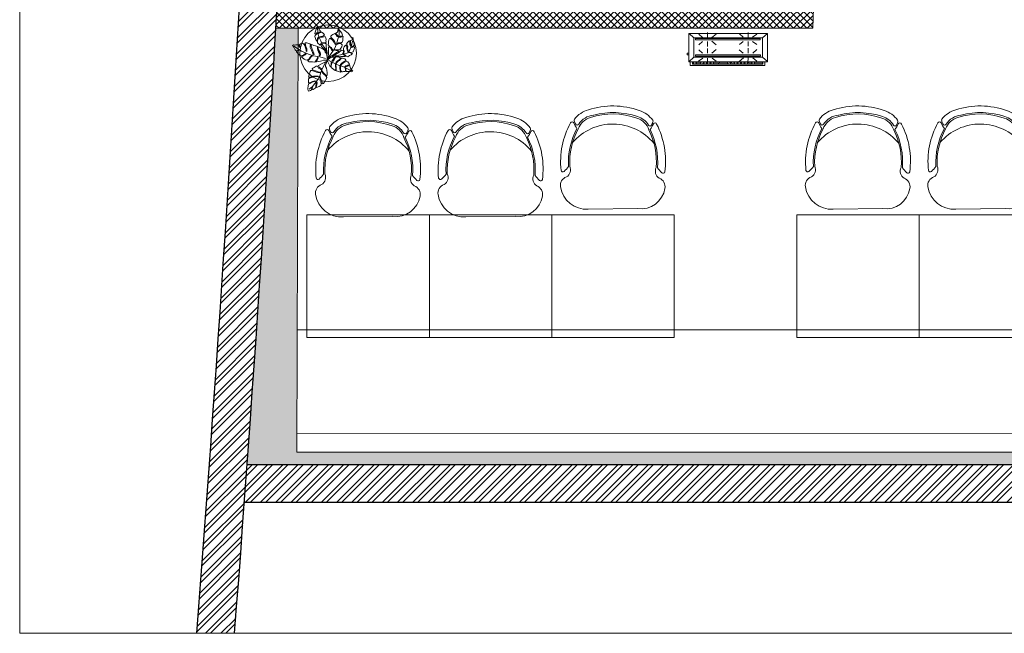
# Model space of a CAD drawing. Header units: millimetres. Extents: x 297264 to 416219, y -77299 to -23696.
# Tile 1 of 256: x 297264 to 302490, y -34256 to -30999. Entities that reach past the tile are written whole.
import ezdxf

# ---------------------------------------------------------------- set-up
doc = ezdxf.new("R2010")
doc.units = ezdxf.units.MM
doc.header["$LTSCALE"] = 2.5
doc.linetypes.add('HIDDENX2', pattern=[19.05, 12.7, -6.35])
for name, color, linetype, lineweight in [('ELEVATION 1', 143, 'Continuous', 18), ('ELEVATION 3', 23, 'Continuous', 13), ('FURNITURES', 30, 'Continuous', 15), ('HATCH LIGHT', 250, 'Continuous', 0), ('TREES', 55, 'Continuous', 5), ('WALL', 132, 'Continuous', 25)]:
    doc.layers.add(name, color=color, linetype=linetype, lineweight=lineweight)

# ---------------------------------------------------------------- blocks, each defined once
blk = doc.blocks.new('04P-CH~1')
blk.add_line((-0.6031, 0.6002), (-0.3259, 0.597))
for centre, radius, start, end in [((-0.6123, 0.4516), 0.1489, 86.4583, 170.8444), ((-0.3081, 0.4618), 0.1363, 9.1324, 97.5079), ((-0.7092, 0.4672), 0.0508, 170.8444, 251.0023), ((-0.2234, 0.474), 0.0508, 290.5941, 10.752), ((-0.7462, 0.3807), 0.01, 46.5664, 168.9611), ((-0.9103, 0.2073), 0.2488, 38.0132, 46.5664), ((-0.7491, 0.3792), 0.0464, 334.7034, 59.6721), ((-0.181, 0.3871), 0.0464, 121.9243, 206.893), ((-0.6261, 0.3299), 0.456, 332.972, 7.6668), ((-0.0151, 0.2198), 0.2488, 135.03, 143.5831), ((-0.184, 0.3885), 0.01, 12.6352, 135.03), ((-0.3026, 0.3344), 0.456, 173.9296, 208.6243), ((-0.3125, 0.3391), 0.4025, 176.9457, 208.3688), ((-0.3123, 0.339), 0.3954, 177.0537, 208.5232), ((-0.6165, 0.3348), 0.3954, 333.0732, 4.5427), ((-0.6164, 0.3348), 0.4025, 333.2275, 4.6507), ((-0.465, 0.421), 0.2985, 220.6848, 320.3883), ((-0.6935, 0.1195), 0.01, 200.826, 338.5326), ((-0.5509, 0.0634), 0.1433, 143.887, 158.5326), ((-0.5509, 0.0634), 0.1371, 154.5721, 162.6985), ((-0.6657, 0.118), 0.01, 32.6756, 154.5721), ((-0.5651, 0.1825), 0.1, 198.8658, 254.7715), ((-0.5651, 0.1825), 0.1095, 212.6756, 265.1902), ((-0.3595, 0.1854), 0.1, 286.8249, 342.7306), ((-0.3595, 0.1854), 0.1095, 286.8249, 328.9208), ((-0.2571, 0.1237), 0.01, 27.0243, 148.9208), ((-0.3704, 0.0659), 0.1433, 23.0638, 37.7094), ((-0.3704, 0.0659), 0.1371, 18.8979, 27.0243), ((-0.2294, 0.126), 0.01, 203.0638, 340.7704), ((-0.6722, 0.1012), 0.01, 162.6985, 217.1873), ((-0.5651, 0.1825), 0.1445, 217.1873, 254.7715), ((-0.4661, 0.4573), 0.3918, 251.3562, 290.2402), ((-0.5751, 0.0635), 0.01, 75.1708, 85.1902), ((-0.4624, 0.4792), 0.4208, 254.8305, 288.6631), ((-0.3595, 0.1854), 0.1445, 286.8249, 324.409), ((-0.2501, 0.1071), 0.01, 324.409, 18.8979), ((-0.4661, 0.456), 0.435, 251.649, 289.9474)]:
    blk.add_arc(centre, radius, start, end)
blk = doc.blocks.new('sdfvx')
at = {"layer": 'TREES'}
for p, q in [((2.9, 3.2), (23.7, -7.5)), ((23.7, -7.5), (56.9, -26.3)), ((56.9, -26.3), (77.7, -35.4)), ((77.7, -35.4), (104.4, -43.9)), ((104.4, -43.9), (135.7, -59.1)), ((135.7, -59.1), (160.2, -69.7))]:
    blk.add_line(p, q, dxfattribs=at)
for points in [[(-1.3, 38.9), (-10.2, 63.8), (-20.1, 72.7), (-38.5, 89.1), (-41, 94.8), (-40, 99.2), (-37.3, 106.3), (-39.7, 109.6), (-43.8, 101.4), (-47.3, 97), (-51.7, 101.3), (-56.3, 106.6), (-63.8, 112.6), (-64.3, 123), (-61.4, 131.8), (-57.4, 142.4), (-57.9, 150.7), (-62.5, 147.3), (-63.1, 140.3), (-66.7, 129.6), (-69.9, 124.7), (-73, 128.9), (-76.7, 141), (-81.1, 153.7), (-79.6, 161.3), (-71, 168.8), (-62.4, 177.1), (-67.7, 177.4), (-73.1, 171.6), (-80.7, 171), (-79.9, 182.5), (-74.7, 195), (-69.7, 206.8), (-65.6, 218.2), (-52.1, 202.6), (-49.2, 193.9), (-45.2, 189.6), (-48.3, 182.9), (-55.8, 179.5), (-58.2, 174.4), (-51.6, 177.2), (-43.2, 180.6), (-40.1, 184.7), (-32.8, 180.7), (-24.7, 173.7), (-18.8, 162.9), (-29.3, 155.8), (-42, 154.3), (-50.9, 153), (-51.1, 148.9), (-42.3, 149.3), (-31.9, 149.5), (-21.4, 153), (-15.1, 153.7), (-10, 145.9), (-8.3, 134.5), (-9.4, 127.2), (-7.5, 117.4), (-13.9, 112.9), (-26.6, 113.9), (-32.9, 113.6), (-33, 110.2), (-27.1, 110.6), (-14, 109.2), (-8.2, 109.6), (-7.2, 90.4), (-5.9, 70.7), (-1.8, 49.8)], [(165.3, 149.4), (168, 135.7), (170.3, 123.2), (173.6, 104), (174.2, 97.3), (162.8, 88.9), (155.4, 86.4), (153.3, 82.6), (157.9, 82.5), (165.2, 84.5), (171.4, 88.6), (176.4, 87.9), (177.7, 79.6), (174, 71.6), (168.5, 54.1), (162.5, 51.5), (150.8, 51.1), (141, 53.5), (137.8, 52), (142, 49.8), (155.1, 45.4), (163, 44.3), (161, 40.6), (154.2, 36), (144.2, 29.8), (134.1, 22.7), (122.5, 26.3), (113, 34.8), (105.2, 36.9), (109.2, 32.8), (116.2, 28.3), (115.5, 23.8), (108.8, 23.2), (87.1, 23.3), (50.4, 25.6), (31.9, 26.7), (52.7, 37.4), (75.6, 49.3), (91.7, 66.2), (103.1, 64), (104.3, 54.8), (97.8, 41.5), (99.6, 39.8), (106.4, 48.4), (109, 59.7), (105.8, 69.2), (104.5, 77.5), (110, 87.8), (118, 97.8), (126.8, 91.5), (127.1, 76.3), (130.8, 60.1), (135.3, 55.9), (133.8, 66.7), (132, 78.6), (132.6, 89.7), (128.7, 98.3), (124.6, 105), (130.5, 114.2), (137.8, 122.3), (142.4, 126.7), (147.2, 117.4), (147.2, 99.7), (150.4, 90.6), (152.3, 96.9), (151.2, 113.8), (150.3, 121.5), (146.8, 129.1), (156.6, 130.2), (161.3, 131.1)], [(-226.4, 96.3), (-222.5, 90.6), (-218.1, 84.3), (-214.3, 76.7), (-209.3, 68.5), (-205.8, 62.3), (-199.3, 61.8), (-192.5, 63.4), (-185, 69.4), (-184.2, 65.8), (-190.2, 60.5), (-199.7, 59.2), (-200.3, 54.9), (-197, 50), (-189, 41.8), (-182.1, 34.7), (-173.8, 27.7), (-164.1, 30.8), (-154.9, 33.8), (-148, 39), (-141.9, 44.3), (-137.8, 41.9), (-144.9, 35.5), (-151.8, 30.7), (-159.8, 27.1), (-164.9, 25.1), (-168.4, 22.1), (-163.4, 17.4), (-150.9, 6.4), (-141, 1.5), (-132.1, -0.7), (-118.9, 8.4), (-112.5, 19.4), (-103.6, 28.7), (-97.7, 26.9), (-106.5, 20.7), (-112, 10.1), (-119.2, 2.7), (-124.9, -2.6), (-124.6, -7.1), (-118.5, -10.1), (-108.5, -11.6), (-96.6, -11.5), (-81.3, -12), (-74.5, -4.6), (-66.8, 9.3), (-62, 21.4), (-59.9, 14.5), (-66.7, 0.5), (-70.1, -4.8), (-71.8, -7.6), (-70, -10.1), (-59.2, -8.5), (-44.6, -5.3), (-36.4, -3.4), (-25.8, -0.1), (-18.2, 1), (-0.1, 1), (-1.3, 14.4), (-2.3, 32.1), (-6.4, 42.9), (-13, 52.6), (-16.8, 62.8), (-27.5, 71), (-39.3, 77.5), (-56.6, 86.2), (-59.3, 82.6), (-58.7, 71.5), (-53.1, 61.5), (-47.6, 50.5), (-45.4, 38.3), (-46.3, 28.8), (-49.6, 27.5), (-52.7, 30.6), (-50.9, 43.1), (-57.1, 55.4), (-61.2, 63.5), (-64.8, 78.1), (-64.2, 88.6), (-76.4, 92.5), (-88.6, 96.5), (-100.7, 101.3), (-104.7, 97.9), (-104.8, 90.9), (-99.2, 72), (-94.2, 60.8), (-90.2, 51.4), (-86.5, 37.2), (-91.3, 34.8), (-97.1, 49.7), (-102.7, 65.5), (-110.9, 82.1), (-111.5, 93.2), (-109.9, 101.8), (-113.6, 106.3), (-126.6, 110.8), (-132.6, 112.5), (-142.2, 112.6), (-145.3, 109.5), (-141.2, 101.4), (-139, 88.8), (-133.4, 73), (-132.6, 63.2), (-133.4, 57.6), (-136.8, 58.5), (-138.6, 67.1), (-142, 80.4), (-145.6, 95), (-151.7, 105.1), (-161.5, 110.5), (-166.9, 109.5), (-174.9, 105.8), (-180.3, 99.1), (-175.7, 85.2), (-179.4, 80.5), (-180.9, 88.6), (-184.6, 96.6), (-187.4, 101.9), (-194.7, 99.9), (-204.5, 99.1), (-210.9, 97.3), (-219.5, 99)], [(165.1, -71.2), (159.6, -74.1), (154.6, -75.3), (145.4, -74.3), (134.4, -73), (125.4, -72.4), (121.2, -68.6), (120.5, -61.7), (119.5, -53.5), (116.4, -52.4), (117.8, -58.4), (118, -66.2), (116.4, -72.4), (113.3, -73.9), (106.1, -74.4), (99.3, -75.4), (93.8, -75.2), (87.5, -69.5), (86.7, -57.8), (86.1, -48.1), (85.7, -40), (81.7, -40.7), (82.2, -53), (84, -64.8), (85.6, -72.1), (86, -76), (83.9, -76.7), (74, -74.3), (65.6, -71.8), (57.6, -69.4), (58.1, -59.2), (57.7, -46.3), (56.1, -35.4), (56.3, -29.3), (53.9, -26.1), (52.1, -29.7), (53, -40.8), (55.2, -50.7), (54.8, -59.7), (51.1, -67.5), (47, -64.7), (41.7, -59.4), (33.7, -54.4), (25.8, -46.5), (26, -34.3), (29.2, -20.6), (28.5, -12.1), (25.8, -15.3), (24.9, -21.9), (24.1, -31.8), (23, -37.1), (23.3, -41.6), (20.5, -41.2), (16.6, -36.5), (11.4, -28), (8.7, -20.2), (4, -10.5), (0, 0), (6.9, 7.7), (15.7, 13.2), (22, 18.4), (29.3, 20.6), (39.7, 20.7), (46, 17.5), (43.2, 11.8), (36.5, 3.4), (32.2, -2.1), (31.3, -6.4), (37.3, -7.3), (41.9, -1.5), (48.6, 13.3), (52.7, 19.4), (56.9, 21.7), (65.2, 21.5), (75, 20.1), (81.5, 18.5), (84.9, 12.6), (78.6, 5.1), (66, -4.3), (57.2, -11.8), (54.6, -18.8), (56.7, -22), (62.7, -14.2), (71.1, -7.3), (79.6, -1.5), (86.6, 6.9), (92, 13.2), (97.6, 14), (106.7, 12), (113.3, 8.8), (122.3, -2.1), (113.4, -6), (97.1, -16.5), (89.3, -23.5), (85.4, -28.4), (84.1, -33.3), (89, -32.7), (94.3, -24.8), (105.1, -16.7), (114.6, -13.3), (125.3, -8), (133, -10.7), (138.6, -16.4), (142.1, -21.4), (143.2, -27.9), (131.4, -33), (120.9, -37), (114.1, -41.5), (116.9, -44.5), (124.5, -40.7), (132, -37.9), (142.5, -32.1), (145.8, -33.8), (147.3, -38.9), (151, -51.6), (157.4, -60.3), (163.3, -68.5)], [(-123.3, -201.7), (-115.2, -199.8), (-109.7, -197.5), (-103.9, -193.6), (-101.9, -186.6), (-99.6, -177.6), (-96.6, -178.6), (-97.7, -186.2), (-96.2, -190.1), (-93, -189.5), (-86.1, -185.3), (-79.5, -182.6), (-75.7, -177.9), (-74, -166.3), (-71.8, -151), (-70.6, -142.4), (-67.8, -140.7), (-66.9, -145.5), (-68.2, -160.6), (-71.6, -175.8), (-68.4, -178.3), (-59.5, -173.5), (-52.9, -170.8), (-46.7, -167.6), (-41.8, -162.6), (-39.4, -153.1), (-41.9, -137.7), (-45.2, -124.7), (-50, -111.1), (-48.8, -106), (-45.6, -109.1), (-43.5, -116.7), (-39.5, -128.1), (-33.8, -143), (-33.6, -152.9), (-25.7, -152.5), (-17.5, -141.2), (-13.6, -136), (-10.4, -128.2), (-3.8, -112.8), (-12.3, -100), (-21, -93.4), (-31.4, -83.1), (-34.5, -75.4), (-35.3, -70.1), (-32.1, -73.1), (-28, -81), (-18.3, -89.1), (-7.8, -99), (-2.4, -101.8), (-1.3, -97.3), (-1.1, -81.2), (-2.8, -64.4), (-6.2, -52), (-12.8, -40.1), (-11.6, -31.5), (-1.8, -3.3), (-15.6, -12.7), (-30.1, -19.5), (-56.8, -34.4), (-57, -36.5), (-52.4, -45.6), (-38.5, -56.1), (-36.4, -63.7), (-41.7, -60.3), (-56.4, -51.8), (-64.2, -39.6), (-70.3, -38.2), (-71, -37.8), (-73.4, -39.2), (-84.9, -46.4), (-93.4, -51.9), (-98.3, -56.9), (-95.6, -63), (-83.6, -66.8), (-70.3, -71.8), (-53.5, -77.8), (-46.3, -81.5), (-49.5, -82.1), (-63.3, -80.6), (-81.6, -74.3), (-99.8, -67.6), (-106.5, -67.1), (-111.7, -74.2), (-116.5, -89.6), (-120.7, -100.9), (-122.1, -110.6), (-110.6, -109.6), (-88.9, -103.4), (-71.2, -103.3), (-59.3, -103.5), (-60.4, -107.5), (-73.3, -106.7), (-86.6, -108.9), (-101.8, -113.5), (-115.1, -115.7), (-121.6, -121.5), (-122.8, -133.3), (-123.1, -146.2), (-109.4, -145.1), (-97.1, -139.1), (-81.9, -134.5), (-73.3, -135.7), (-83.6, -138.9), (-99.9, -143.8), (-113.4, -151.2), (-121.9, -152.6), (-124.2, -168.4), (-126.1, -181.6), (-127.3, -190.3), (-125.5, -195.2)]]:
    blk.add_lwpolyline(points, close=True, dxfattribs=at)
for points in [[(-7.7, 66.8), (-34.5, 102.6), (-43.2, 125.8), (-58.3, 156.2), (-62.1, 181.6), (-63.4, 210.4)], [(2.2, 10.2), (5, 26.5), (7.7, 41.8), (8.4, 57.4), (7.3, 73.8), (6.7, 84), (10.9, 85.4), (20.8, 79.9), (26.7, 71.5), (30.3, 61.8), (35.2, 64.2), (32.3, 72.2), (26.8, 83.1), (15.1, 89.8), (6.3, 99.2), (6.9, 110.2), (7.1, 121.9), (9.1, 132.2), (13.9, 141.1), (21, 141.1), (36.3, 127.8), (44, 114.5), (50.8, 101.9), (54.9, 105.9), (50.8, 116.1), (43.8, 127.2), (30.5, 140.8), (22.2, 149.5), (22.3, 157.1), (29.8, 163.6), (36.9, 167.7), (48.9, 173), (57.9, 165.2), (64.3, 153.6), (70.6, 151.7), (68.9, 157.5), (61, 166.2), (54, 173.3), (55.4, 176.1), (65.7, 181.2), (68.5, 193.5), (70.1, 204.9), (77.6, 196.7), (85.9, 187.4), (95.3, 175.5), (99.2, 163.8), (95.7, 157.2), (81.7, 155.2), (73.9, 153.2), (76.3, 148.9), (88.2, 150.7), (97, 152), (103.2, 153.1), (101.4, 140.7), (100.2, 128.7), (98.3, 118.9), (91.2, 115.3), (73.5, 112.3), (66.4, 108.3), (63.1, 103.2), (69.4, 104.8), (77, 108.3), (88.7, 108.6), (96.2, 101), (93.8, 87.6), (88.4, 78.3), (81.4, 68.2), (73.3, 68.3), (56, 67.8), (45, 68.4), (48.1, 65.4), (57.4, 63), (70.4, 62.2), (72.5, 59.3), (68.4, 55.4), (58.9, 49.1), (48.3, 42.1), (2.2, 10.2)], [(7.1, 16.6), (24.6, 42.9), (45.7, 73.3), (59.9, 105.2), (68.8, 135.8), (76.5, 164.5), (77.1, 183.1), (72.5, 197)], [(-11.4, 11.4), (-48.8, 21.2), (-90, 28.5), (-123.3, 39), (-167.1, 59.3), (-204.3, 81.9), (-215.3, 91.4)], [(49, 29.8), (74.4, 33.8), (106, 38.8), (132.5, 47.2), (145.5, 66.6), (156.7, 95.3), (163.7, 123.1)], [(-10.9, -12.4), (-38, -67.1), (-48.5, -100.9), (-65.4, -131.7), (-95.4, -170.4), (-117.8, -189)]]:
    blk.add_lwpolyline(points, dxfattribs=at)
for radius, start, end in [(74.1, 67.95601, 75.26504), (74.1, 51.32077, 54.25267), (74.1, 9.82277, 13.08212), (101.6, 19.22151, 20.02126), (101.6, 238.66923, 240.98647)]:
    blk.add_arc((2.6, 7.3), radius, start, end, dxfattribs=at)
blk = doc.blocks.new('kjdfhjakld')
for points in [[(221, 83.3), (-278.8, 83.3), (-278.8, -97.2), (221, -97.2)], [(198.2, 97.9), (-249.8, 97.9), (-249.8, 83.3), (198.2, 83.2)], [(190.4, 52.9), (190.4, -69.3), (-247.4, -69.3), (-247.4, 52.9)], [(-247.4, -69.3), (190.4, -69.3), (190.4, 52.9), (-247.4, 52.9)], [(179.9, 46.6), (-235, 46.6), (-235, 38.3), (179.9, 38.3)], [(-235, 38.3), (179.9, 38.3), (179.9, 46.6), (-235, 46.6)], [(179.6, -56.2), (-233, -56.2), (-233, -64.5), (179.6, -64.5)], [(-233, -64.5), (179.6, -64.5), (179.6, -56.2), (-233, -56.2)]]:
    blk.add_lwpolyline(points, close=True)
for points in [[(-247.4, 52.9), (-278.2, 80.9), (-278.2, 80.9)], [(212.7, 83.3), (212.7, 106.6), (-261.8, 106.6), (-261.8, 83.3)], [(-261.8, 83.3), (-261.8, 106.6), (212.7, 106.6), (212.7, 83.3)], [(-241.7, 83.2), (-241.6, 97.6), (-241.6, 97.6)], [(-231.3, 85.5), (-231.2, 97.5), (-231.2, 97.5)], [(-223.3, 85.4), (-223.2, 97.5), (-223.2, 97.5)], [(-212.8, 85.3), (-212.7, 97.4), (-212.7, 97.4)], [(-186, 58.2), (-210, 79.1), (-210, 79.1)], [(-204.8, 85.3), (-204.7, 97.3), (-204.7, 97.3)], [(-196.8, 85.2), (-196.7, 97.2), (-196.7, 97.2)], [(-186.3, 85.1), (-186.2, 97.1), (-186.2, 97.1)], [(-177.5, 85), (-177.4, 97.1), (-177.4, 97.1)], [(-167.9, 85), (-167.8, 97), (-167.8, 97)], [(-159.1, 84.9), (-159, 96.9), (-159, 96.9)], [(-154.7, 58.1), (-154.6, 89.4), (-154.6, 89.4)], [(-151, 84.8), (-150.9, 96.8), (-150.9, 96.8)], [(-140.6, 84.7), (-140.5, 99.2), (-140.5, 99.2)], [(-132.6, 84.7), (-132.4, 99.1), (-132.4, 99.1)], [(-125.8, 58), (-99.3, 80.4), (-99.3, 80.4)], [(-124.5, 84.6), (-124.4, 99), (-124.4, 99)], [(-114.1, 84.5), (-114, 98.9), (-114, 98.9)], [(-106.1, 84.4), (-106, 98.9), (-106, 98.9)], [(-95.7, 84.3), (-95.5, 98.8), (-95.5, 98.8)], [(-87.6, 84.3), (-87.5, 98.7), (-87.5, 98.7)], [(-79.6, 84.2), (-79.5, 98.7), (-79.5, 98.7)], [(-69.2, 84.1), (-69, 98.6), (-69, 98.6)], [(-61.1, 84), (-61, 98.5), (-61, 98.5)], [(-50.7, 84), (-52.2, 98.4), (-52.2, 98.4)], [(-42.7, 83.9), (-42.6, 98.3), (-42.6, 98.3)], [(-33.9, 83.8), (-33.7, 98.3), (-33.7, 98.3)], [(-23.4, 83.7), (-23.3, 98.2), (-23.3, 98.2)], [(-15.4, 83.7), (-15.3, 98.1), (-15.3, 98.1)], [(-7.4, 83.6), (-7.3, 98), (-7.3, 98)], [(3.1, 83.5), (3.2, 98), (3.2, 98)], [(11.1, 83.4), (11.2, 97.9), (11.2, 97.9)], [(21.5, 83.3), (21.6, 97.8), (21.6, 97.8)], [(29.5, 83.3), (29.7, 97.7), (29.7, 97.7)], [(37.6, 83.2), (37.7, 97.7), (37.7, 97.7)], [(48, 83.1), (48.1, 97.6), (48.1, 97.6)], [(73.2, 59.7), (48.4, 79.9), (48.4, 79.9)], [(56, 83.1), (56.1, 97.5), (56.1, 97.5)], [(64.9, 83), (65, 97.4), (65, 97.4)], [(74.5, 84.5), (74.6, 97.3), (74.6, 97.3)], [(83.3, 84.4), (83.4, 97.3), (83.4, 97.3)], [(93, 84.4), (93.1, 97.2), (93.1, 97.2)], [(101.8, 84.3), (101.9, 97.1), (101.9, 97.1)], [(103.7, 59.6), (103.8, 90.1), (103.8, 90.1)], [(109.8, 84.2), (109.9, 97), (109.9, 97)], [(120.2, 84.1), (120.4, 97), (120.4, 97)], [(128.3, 84.1), (128.4, 96.9), (128.4, 96.9)], [(132.6, 59.5), (159.2, 79.5), (159.2, 79.5)], [(138.7, 84), (136.4, 96.8), (136.4, 96.8)], [(146.7, 83.9), (146.8, 96.7), (146.8, 96.7)], [(154.8, 83.8), (154.9, 96.7), (154.9, 96.7)], [(165.2, 83.7), (165.3, 98.2), (165.3, 98.2)], [(173.2, 83.7), (173.3, 98.1), (173.3, 98.1)], [(182, 83.6), (182.2, 98), (182.2, 98)], [(190.4, 52.9), (221, 83.3), (221, 83.3)], [(191.7, 83.5), (191.8, 98), (191.8, 98)], [(-186.1, 27.7), (-210.3, 5.3), (-210.3, 5.3)], [(-154.8, 27.6), (-154.9, -3.7), (-154.9, -3.7)], [(-124.3, 27.5), (-99.5, 6.5), (-99.5, 6.5)], [(75.5, 28.4), (48.2, 6), (48.2, 6)], [(103.6, 28.3), (103.5, -2.2), (103.5, -2.2)], [(134.9, 28.2), (158.9, 8.1), (158.9, 8.1)], [(220.8, 28), (231.2, 27.9), (231.3, 38.4), (220.8, 38.4)], [(-183.9, -46.2), (-210.4, -26), (-210.4, -26)], [(-155.1, -46.3), (-155, -15.8), (-155, -15.8)], [(-124.6, -46.4), (-99.6, -26.4), (-99.6, -26.4)], [(75.3, -47), (48.1, -24.5), (48.1, -24.5)], [(103.4, -45.5), (103.5, -14.2), (103.5, -14.2)], [(134.7, -45.6), (158.8, -24.8), (158.8, -24.8)], [(-247.4, -69.3), (-278.8, -97.2), (-278.8, -97.2)], [(-184, -73.5), (-210.6, -93.4), (-210.6, -93.4)], [(-155.1, -73.6), (-155.2, -104.1), (-155.2, -104.1)], [(-124.6, -73.7), (-99.8, -93.8), (-99.8, -93.8)], [(75.2, -71.9), (47.9, -92.7), (47.9, -92.7)], [(103.3, -72), (103.2, -103.3), (103.2, -103.3)], [(134.6, -72.1), (158.6, -93), (158.6, -93)], [(190.4, -69.3), (220.4, -97.2), (220.4, -97.2)]]:
    blk.add_lwpolyline(points)

msp = doc.modelspace()

# ---------------------------------------------------------------- hatches: boundary and pattern name
at = {"layer": 'HATCH LIGHT', "true_color": 0x636466}
h = msp.add_hatch(dxfattribs=at)
h.set_pattern_fill('ANSI32', color=251, scale=6)
h.set_pattern_definition([(45, (233893.35, -46725.026), (-40.411153, 40.411153), []), (45, (233920.29, -46725.026), (-40.411153, 40.411153), [])])
h.paths.add_polyline_path([(311036.2, -32590), (310842.2, -32638.8), (311023.8, -33359.7), (298471.1, -33359.6, -0.000263), (298456.6, -33559.6), (311280.4, -33559.7)])
h.paths.add_polyline_path([(298885.1, -25157.1), (298685, -25157.1, -0.011972), (298203.8, -34256), (298404.4, -34256, 0.01196)])
h.paths.add_polyline_path([(298868.7, -25697.6), (308547.7, -26046.6, 0.003501), (309041.7, -26800.6), (309209.3, -26691.5), (308659.2, -25850.5), (298874.9, -25497.7, -0.000262)])
h = msp.add_hatch(dxfattribs=at)
h.set_pattern_fill('ANSI37', color=251, scale=8)
h.set_pattern_definition([(45, (233893.352, -46725.026), (-17.960512, 17.960512), []), (135, (233893.352, -46725.026), (-17.960512, -17.960512), [])])
edge = h.paths.add_edge_path()
edge.add_line((301662.3, -25798.3), (298868.7, -25697.6))
edge.add_arc((108471.4, -19659.4), 190493.1, 356.573537, 358.183559, ccw=False)
edge.add_line((298623.9, -31044.7), (301473.1, -31044.7))
edge.add_line((301473.1, -31044.7), (301599.6, -27535.7))
edge.add_line((301599.6, -27535.7), (301499.7, -27532.1))
edge.add_line((301499.7, -27532.1), (301470.4, -28343.5))
edge.add_line((301470.4, -28343.5), (301470.4, -28343.5))
edge.add_line((301470.4, -28343.5), (301405.6, -30142.4))
edge.add_line((301405.6, -30142.4), (301376.6, -30944.7))
edge.add_line((301376.6, -30944.7), (298744.9, -30944.7))
edge.add_line((298744.9, -30944.7), (298871, -27449.3))
edge.add_line((298871, -27449.3), (299870.3, -27485.3))
edge.add_line((299870.3, -27485.3), (299911.7, -27486.8))
edge.add_line((299911.7, -27486.8), (299915.3, -27386.9))
edge.add_line((299915.3, -27386.9), (298874.6, -27349.3))
edge.add_line((298874.6, -27349.3), (298930.5, -25799.9))
edge.add_line((298930.5, -25799.9), (300429.5, -25853.9))
edge.add_line((300429.5, -25853.9), (300418.7, -26153.7))
edge.add_line((300418.7, -26153.7), (300395.3, -26801.7))
edge.add_line((300395.3, -26801.7), (300392.6, -26874.9))
edge.add_line((300392.6, -26874.9), (300492.6, -26878.5))
edge.add_line((300492.6, -26878.5), (300529.4, -25857.5))
edge.add_line((300529.4, -25857.5), (301558.7, -25894.7))
edge.add_line((301558.7, -25894.7), (301532.1, -26632.7))
edge.add_line((301532.1, -26632.7), (301632, -26636.3))
edge.add_line((301632, -26636.3), (301662.3, -25798.3))
h = msp.add_hatch(dxfattribs=at)
h.set_pattern_fill('ANSI36', color=251, scale=7)
h.set_pattern_definition([(45, (233893.352, -46725.026), (11.786586, 43.2174826), [55.5625, -11.1125, 0, -11.1125])])
h.paths.add_polyline_path([(311023.8, -33359.7), (310842.2, -32638.8), (310779.2, -32654.7), (310940.4, -33294.7), (298734.2, -33294.6), (298741.4, -31044.7), (298623.9, -31044.7, -0.003045), (298471.1, -33359.6)])

# ---------------------------------------------------------------- linework, layer by layer
at = {"layer": 'ELEVATION 1'}
for q in [(301599.6, -27535.7), (298623.9, -31044.7)]:
    msp.add_line((301473.1, -31044.7), q, dxfattribs=at)
msp.add_lwpolyline([(298741.4, -31044.7), (298734.2, -33294.6), (310940.4, -33294.7), (310779.2, -32654.7), (310842.2, -32638.8)], dxfattribs=at)
at = {"layer": 'ELEVATION 3'}
msp.add_lwpolyline([(297263.7, -34256), (312826.2, -34256), (312826.2, -25157.1), (297263.7, -25157.1)], close=True, dxfattribs=at)
msp.add_circle((298901.2, -31177.3), 150, dxfattribs=at)
at = {"layer": 'FURNITURES'}
msp.add_line((298736.2, -32644.6), (310818.9, -32644.7), dxfattribs=at)
for points in [[(299438.2, -32685.5), (299438.2, -32035.5), (298788.2, -32035.5), (298788.2, -32685.5)], [(300088.2, -32685.5), (300088.2, -32035.5), (299438.2, -32035.5), (299438.2, -32685.5)], [(300738.2, -32685.5), (300738.2, -32035.5), (300088.2, -32035.5), (300088.2, -32685.5)], [(302038.2, -32685.5), (302038.2, -32035.5), (301388.2, -32035.5), (301388.2, -32685.5)], [(302688.2, -32685.5), (302688.2, -32035.5), (302038.2, -32035.5), (302038.2, -32685.5)]]:
    msp.add_lwpolyline(points, close=True, dxfattribs=at)
msp.add_lwpolyline([(298734.5, -33194.6), (310915.2, -33194.7)], dxfattribs=at)
at = {"layer": 'WALL'}
for p, q in [((298471.1, -33359.6), (311023.8, -33359.7)), ((298456.6, -33559.6), (311280.4, -33559.7))]:
    msp.add_line(p, q, dxfattribs=at)
for radius, start, end in [(190293.1, 355.600756, 358.344479), (190493.1, 355.605384, 358.346214)]:
    msp.add_arc((108471.4, -19659.4), radius, start, end, dxfattribs=at)

# ---------------------------------------------------------------- block references
at = {"layer": 'FURNITURES', "xscale": -946.5666576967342, "yscale": 946.5666576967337, "zscale": 946.5666576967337, "rotation": 179.9995000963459}
for p in [(300852.9, -31437), (302152.9, -31437), (302802.9, -31437), (299552.9, -31477.8), (300202.9, -31477.8)]:
    msp.add_blockref('04P-CH~1', p, dxfattribs=at)
at = {"layer": 'HATCH LIGHT', "linetype": 'HIDDENX2', "xscale": 0.8349327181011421, "yscale": 0.8349327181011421, "zscale": 0.8349327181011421, "rotation": 180}
msp.add_blockref('kjdfhjakld', (301000.4, -31153.2), dxfattribs=at)
at = {"layer": 'TREES', "xscale": 0.8164613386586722, "yscale": 0.8164613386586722, "zscale": 0.8164613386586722}
msp.add_blockref('sdfvx', (298896.6, -31214.2), dxfattribs=at)

doc.saveas('drawing.dxf')
